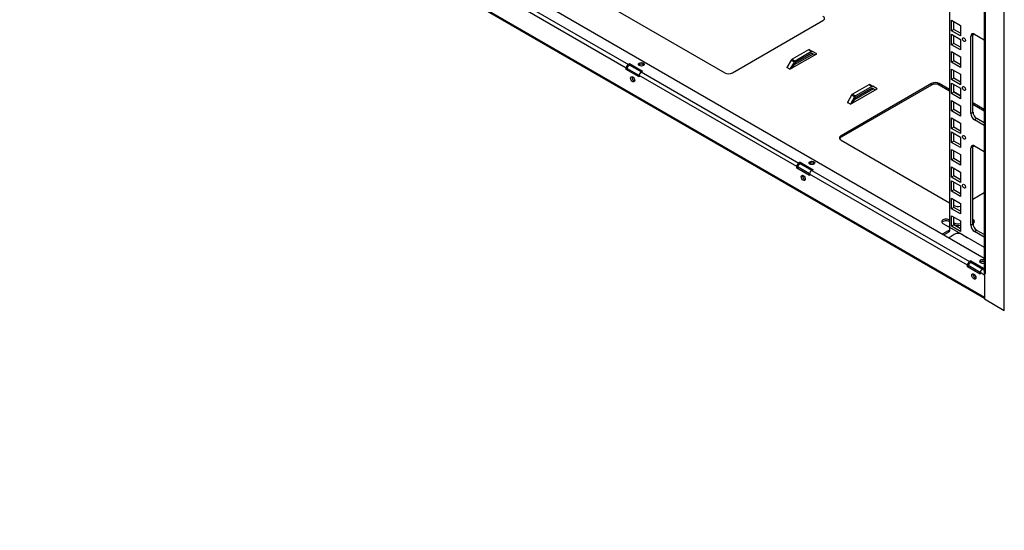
# Model space of a CAD drawing. Header units: inches. Extents: x 0 to 188, y 0 to 141.
# Tile 4 of 21: x 94 to 123, y 38 to 53. Entities that reach past the tile are written whole.
import ezdxf
from ezdxf import colors
from ezdxf.entities.mleader import LeaderData, LeaderLine
from ezdxf.math import Vec2, Vec3

# ---------------------------------------------------------------- set-up
doc = ezdxf.new("R2010")
doc.units = ezdxf.units.IN
doc.header["$MEASUREMENT"] = 0
for name, color, linetype in [('COM57176-19', 7, 'Continuous'), ('COM57179-9S', 7, 'Continuous'), ('Default', 7, 'Continuous')]:
    doc.layers.add(name, color=color, linetype=linetype)

# ---------------------------------------------------------------- blocks, each defined once
blk = doc.blocks.new('SE6')
at = {"layer": 'COM57176-19', "color": 7, "linetype": 'Continuous'}
for p, q in [((122.823, 44.395), (122.823, 58.94)), ((122.234, 58.484), (122.234, 45.502)), ((122.259, 58.449), (122.259, 45.467)), ((122.234, 45.911), (106.971, 54.724)), ((107.197, 54.255), (111.816, 51.589)), ((111.755, 51.483), (107.136, 54.15)), ((106.574, 53.795), (122.239, 44.75)), ((106.598, 53.81), (122.239, 44.78)), ((111.327, 53.254), (114.641, 51.34)), ((114.863, 51.34), (117.512, 52.87)), ((116.547, 51.445), (117.33, 51.897)), ((117.091, 52.016), (116.61, 51.739)), ((117.225, 51.892), (116.652, 51.562)), ((117.185, 51.916), (116.693, 51.631)), ((117.179, 51.965), (116.698, 51.688)), ((117.179, 51.919), (116.698, 51.641)), ((117.179, 51.965), (117.091, 52.016)), ((117.119, 52.019), (117.208, 51.968)), ((117.273, 51.864), (117.179, 51.919)), ((117.33, 51.897), (117.208, 51.968)), ((117.33, 51.897), (117.33, 51.897)), ((117.33, 51.897), (117.33, 51.897)), ((111.854, 51.611), (111.816, 51.589)), ((111.854, 51.611), (112.229, 51.394)), ((111.854, 51.564), (111.854, 51.611)), ((116.581, 51.709), (116.459, 51.496)), ((116.67, 51.658), (116.547, 51.445)), ((116.67, 51.658), (116.581, 51.709)), ((116.698, 51.641), (116.604, 51.478)), ((116.61, 51.739), (116.698, 51.688)), ((111.755, 51.439), (111.755, 51.483)), ((111.795, 51.462), (111.755, 51.439)), ((112.13, 51.222), (111.755, 51.439)), ((111.795, 51.462), (111.795, 51.507)), ((112.13, 51.269), (111.795, 51.462)), ((111.816, 51.542), (111.854, 51.564)), ((112.189, 51.37), (111.854, 51.564)), ((112.229, 51.394), (112.191, 51.372)), ((112.191, 51.372), (116.809, 48.705)), ((116.459, 51.496), (116.459, 51.496)), ((116.459, 51.496), (116.459, 51.496)), ((116.547, 51.445), (116.459, 51.496)), ((116.547, 51.445), (116.547, 51.445)), ((112.13, 51.266), (112.13, 51.222)), ((116.749, 48.6), (112.13, 51.266)), ((120.694, 51.033), (118.045, 49.503)), ((120.694, 50.986), (120.694, 51.033)), ((121.22, 50.857), (120.916, 51.033)), ((120.916, 51.033), (120.916, 50.986)), ((120.694, 50.986), (118.045, 49.457)), ((118.315, 50.425), (119.098, 50.877)), ((118.858, 50.996), (118.378, 50.718)), ((118.993, 50.872), (118.42, 50.541)), ((118.952, 50.895), (118.46, 50.611)), ((118.947, 50.945), (118.466, 50.667)), ((118.947, 50.898), (118.466, 50.621)), ((118.947, 50.945), (118.858, 50.996)), ((118.887, 50.999), (118.975, 50.948)), ((119.041, 50.844), (118.947, 50.898)), ((119.098, 50.877), (118.975, 50.948)), ((119.098, 50.877), (119.098, 50.877)), ((119.098, 50.877), (119.098, 50.877)), ((121.22, 50.81), (120.916, 50.986)), ((121.544, 50.67), (121.346, 50.784)), ((118.226, 50.476), (118.227, 50.476)), ((118.227, 50.476), (118.226, 50.476)), ((118.349, 50.688), (118.227, 50.476)), ((118.315, 50.425), (118.227, 50.476)), ((118.437, 50.637), (118.315, 50.425)), ((118.437, 50.637), (118.349, 50.688)), ((118.466, 50.621), (118.372, 50.458)), ((118.378, 50.718), (118.466, 50.667)), ((122.234, 50.272), (121.906, 50.461)), ((118.315, 50.425), (118.315, 50.425)), ((122.234, 50.225), (121.906, 50.414)), ((118.045, 49.503), (118.045, 49.457)), ((118.045, 49.375), (121.22, 47.542)), ((116.848, 48.727), (116.809, 48.705)), ((116.848, 48.727), (117.223, 48.51)), ((116.848, 48.681), (116.848, 48.727)), ((116.749, 48.556), (116.749, 48.6)), ((116.789, 48.579), (116.749, 48.556)), ((117.124, 48.339), (116.749, 48.556)), ((116.789, 48.579), (116.789, 48.623)), ((117.124, 48.386), (116.789, 48.579)), ((116.809, 48.659), (116.848, 48.681)), ((117.183, 48.487), (116.848, 48.681)), ((117.223, 48.51), (117.185, 48.488)), ((117.185, 48.488), (121.803, 45.822)), ((117.124, 48.383), (117.124, 48.339)), ((121.743, 45.717), (117.124, 48.383)), ((121.906, 47.65), (122.234, 47.84)), ((121.346, 47.469), (121.358, 47.462)), ((121.22, 47.031), (121.204, 47.041)), ((121.204, 47.041), (121.204, 46.994)), ((121.22, 46.985), (121.204, 46.994)), ((121.027, 46.939), (121.182, 46.85)), ((121.182, 46.722), (121.027, 46.633)), ((121.182, 46.722), (121.182, 46.675)), ((121.228, 46.739), (121.228, 46.786)), ((121.358, 46.952), (121.346, 46.959)), ((121.358, 46.905), (121.346, 46.912)), ((121.358, 46.952), (121.358, 46.905)), ((121.906, 46.936), (121.911, 46.939)), ((121.027, 46.633), (121.027, 46.608)), ((121.182, 46.675), (121.047, 46.597)), ((121.204, 46.531), (121.358, 46.62)), ((121.58, 46.62), (121.735, 46.531)), ((121.842, 45.844), (121.803, 45.822)), ((121.842, 45.844), (122.217, 45.627)), ((121.842, 45.798), (121.842, 45.844)), ((121.743, 45.673), (121.743, 45.717)), ((121.783, 45.696), (121.743, 45.673)), ((122.118, 45.456), (121.743, 45.673)), ((121.783, 45.696), (121.783, 45.74)), ((122.118, 45.502), (121.783, 45.696)), ((121.803, 45.776), (121.842, 45.798)), ((122.177, 45.604), (121.842, 45.798)), ((122.217, 45.627), (122.179, 45.605)), ((122.179, 45.605), (122.234, 45.573)), ((122.239, 45.43), (122.118, 45.5)), ((122.118, 45.5), (122.118, 45.456)), ((122.242, 45.481), (122.239, 45.479)), ((122.239, 45.479), (122.239, 44.732)), ((122.259, 45.467), (122.239, 45.479)), ((122.259, 45.467), (122.259, 45.467)), ((122.239, 44.732), (122.823, 44.395))]:
    blk.add_line(p, q, dxfattribs=at)
for centre, major_axis, start_param, end_param in [((117.401, 52.934), (-0.157, 0), 2.356194, 3.926991), ((117.091, 51.97), (-0.0285, -0.0494), 3.141593, 3.926991), ((117.179, 51.919), (0.0285, 0.0494), 0, 0.785398), ((116.61, 51.692), (0.0285, 0.0494), 0.785398, 1.570796), ((116.698, 51.641), (0.0285, 0.0494), 0.785398, 1.570796), ((111.816, 51.518), (-0.043, -0.0745), 3.926991, 5.497787), ((111.816, 51.518), (-0.0145, -0.0251), 3.926991, 5.497787), ((112.196, 51.545), (-0.085, 0), 3.635622, 5.789156), ((112.191, 51.301), (0.043, 0.0745), 0.785398, 2.356194), ((114.752, 51.405), (0.157, 0), 3.926991, 5.497787), ((111.983, 51.176), (-0.0425, 0.0736), 0.49403, 2.647563), ((120.805, 50.969), (-0.157, 0), 3.926991, 5.497787), ((118.858, 50.949), (-0.0285, -0.0494), 3.141593, 3.926991), ((118.947, 50.898), (0.0285, 0.0494), 0, 0.785398), ((120.805, 50.922), (0.157, 0), 0.785398, 2.356194), ((118.378, 50.672), (0.0285, 0.0494), 0.785398, 1.570796), ((118.466, 50.621), (0.0285, 0.0494), 0.785398, 1.570796), ((118.156, 49.439), (0.157, 0), 2.356194, 3.926991), ((118.156, 49.393), (0.157, 0), 2.356194, 2.881965), ((116.809, 48.635), (-0.043, -0.0745), 3.926991, 5.497787), ((116.809, 48.635), (-0.0145, -0.0251), 3.926991, 5.497787), ((117.19, 48.661), (-0.085, 0), 3.635622, 5.789156), ((117.185, 48.418), (0.043, 0.0745), 0.785398, 2.356194), ((116.977, 48.293), (-0.0425, 0.0736), 0.49403, 2.647563), ((121.469, 47.526), (0.157, 0), 3.926991, 5.207532), ((121.116, 46.99), (0.125, 0), 0.785398, 3.926991), ((121.116, 46.943), (0.125, 0), 0.785398, 2.813286), ((121.823, 46.99), (-0.125, 0), 2.356194, 3.981531), ((121.823, 46.943), (-0.125, 0), 3.469899, 3.981531), ((121.071, 46.786), (-0.157, 0), 2.356194, 3.926991), ((121.071, 46.739), (-0.157, 0), 2.356194, 3.141593), ((121.469, 47.016), (0.157, 0), 3.926991, 5.207532), ((121.469, 46.969), (0.157, 0), 3.926991, 5.207532), ((121.116, 46.582), (0.125, 0), -3.926991, -3.684625), ((121.116, 46.582), (0.125, 0), -1.027764, -0.785398), ((121.469, 46.555), (-0.157, 0), 3.926991, 5.497787), ((121.823, 46.582), (-0.125, 0), 0.785398, 0.952926), ((122.184, 45.825), (-0.085, 0), 4.076636, 6.283185), ((121.803, 45.752), (-0.043, -0.0745), 3.926991, 5.497787), ((121.803, 45.752), (-0.0145, -0.0251), 3.926991, 5.497787), ((122.184, 45.825), (-0.085, 0), 0, 2.206549), ((122.184, 45.778), (-0.085, 0), 4.076636, 5.789156), ((122.179, 45.535), (0.043, 0.0745), 0.785398, 2.356194), ((121.971, 45.409), (-0.0425, 0.0736), 0.49403, 2.647563), ((122.32, 45.502), (0.086, 0), 3.141593, 3.926991)]:
    blk.add_ellipse(centre, major_axis=major_axis, ratio=0.57735, start_param=start_param, end_param=end_param, dxfattribs=at)
for centre, major_axis in [((112.196, 51.591), (-0.085, 0)), ((111.943, 51.153), (0.0425, -0.0736)), ((117.19, 48.708), (-0.085, 0)), ((116.936, 48.269), (0.0425, -0.0736)), ((121.93, 45.386), (0.0425, -0.0736))]:
    blk.add_ellipse(centre, major_axis=major_axis, ratio=0.57735, dxfattribs=at)
at = {"layer": 'COM57179-9S', "color": 7, "linetype": 'Continuous'}
for p, q in [((121.22, 59.243), (121.22, 46.829)), ((121.279, 52.575), (121.279, 52.881)), ((121.279, 52.881), (121.544, 52.728)), ((121.346, 52.613), (121.346, 52.842)), ((121.346, 52.613), (121.279, 52.575)), ((121.544, 52.422), (121.279, 52.575)), ((121.279, 52.166), (121.279, 52.473)), ((121.279, 52.473), (121.544, 52.319)), ((121.544, 52.499), (121.346, 52.613)), ((121.544, 52.728), (121.544, 52.422)), ((121.95, 52.47), (122.234, 52.306)), ((121.346, 52.205), (121.279, 52.166)), ((121.346, 52.205), (121.346, 52.434)), ((121.544, 52.091), (121.346, 52.205)), ((121.544, 52.319), (121.544, 52.013)), ((121.906, 52.445), (121.839, 52.406)), ((121.839, 50.156), (121.839, 52.406)), ((121.906, 50.195), (121.906, 52.445)), ((121.544, 52.013), (121.279, 52.166)), ((121.279, 51.656), (121.279, 51.962)), ((121.279, 51.962), (121.544, 51.809)), ((121.346, 51.695), (121.346, 51.923)), ((121.346, 51.695), (121.279, 51.656)), ((121.544, 51.503), (121.279, 51.656)), ((121.544, 51.581), (121.346, 51.695)), ((121.544, 51.809), (121.544, 51.503)), ((121.279, 51.146), (121.279, 51.452)), ((121.279, 51.452), (121.544, 51.299)), ((121.346, 51.185), (121.346, 51.413)), ((121.346, 51.185), (121.279, 51.146)), ((121.544, 50.993), (121.279, 51.146)), ((121.279, 50.738), (121.279, 51.044)), ((121.279, 51.044), (121.544, 50.891)), ((121.544, 51.07), (121.346, 51.185)), ((121.544, 51.299), (121.544, 50.993)), ((121.346, 50.776), (121.279, 50.738)), ((121.544, 50.584), (121.279, 50.738)), ((121.346, 50.776), (121.346, 51.005)), ((121.544, 50.662), (121.346, 50.776)), ((121.544, 50.891), (121.544, 50.584)), ((121.279, 50.227), (121.279, 50.533)), ((121.279, 50.533), (121.544, 50.38)), ((121.346, 50.266), (121.346, 50.495)), ((121.346, 50.266), (121.279, 50.227)), ((121.544, 50.074), (121.279, 50.227)), ((121.544, 50.152), (121.346, 50.266)), ((121.544, 50.38), (121.544, 50.074)), ((121.839, 50.156), (121.906, 50.195)), ((121.279, 49.717), (121.279, 50.023)), ((121.279, 50.023), (121.544, 49.87)), ((121.346, 49.756), (121.346, 49.984)), ((122.017, 50.002), (121.95, 49.964)), ((122.234, 49.8), (121.95, 49.964)), ((122.234, 49.877), (122.017, 50.002)), ((121.346, 49.756), (121.279, 49.717)), ((121.544, 49.564), (121.279, 49.717)), ((121.279, 49.309), (121.279, 49.615)), ((121.279, 49.615), (121.544, 49.462)), ((121.544, 49.641), (121.346, 49.756)), ((121.544, 49.87), (121.544, 49.564)), ((121.346, 49.347), (121.279, 49.309)), ((121.544, 49.156), (121.279, 49.309)), ((121.346, 49.347), (121.346, 49.576)), ((121.544, 49.233), (121.346, 49.347)), ((121.544, 49.462), (121.544, 49.156)), ((121.279, 48.798), (121.279, 49.105)), ((121.279, 49.105), (121.544, 48.951)), ((121.346, 48.837), (121.346, 49.066)), ((121.906, 49.179), (121.839, 49.14)), ((121.839, 46.89), (121.839, 49.14)), ((121.906, 46.929), (121.906, 49.179)), ((121.95, 49.204), (122.234, 49.04)), ((121.346, 48.837), (121.279, 48.798)), ((121.544, 48.645), (121.279, 48.798)), ((121.544, 48.723), (121.346, 48.837)), ((121.544, 48.951), (121.544, 48.645)), ((121.279, 48.288), (121.279, 48.594)), ((121.279, 48.594), (121.544, 48.441)), ((121.346, 48.327), (121.346, 48.555)), ((121.544, 48.441), (121.544, 48.135)), ((121.346, 48.327), (121.279, 48.288)), ((121.544, 48.135), (121.279, 48.288)), ((121.279, 47.88), (121.279, 48.186)), ((121.279, 48.186), (121.544, 48.033)), ((121.544, 48.212), (121.346, 48.327)), ((121.346, 47.919), (121.346, 48.147)), ((121.346, 47.919), (121.279, 47.88)), ((121.544, 47.727), (121.279, 47.88)), ((121.544, 47.804), (121.346, 47.919)), ((121.544, 48.033), (121.544, 47.727)), ((121.279, 47.369), (121.279, 47.676)), ((121.279, 47.676), (121.544, 47.523)), ((121.346, 47.408), (121.346, 47.637)), ((121.346, 47.408), (121.279, 47.369)), ((121.544, 47.216), (121.279, 47.369)), ((121.544, 47.294), (121.346, 47.408)), ((121.544, 47.523), (121.544, 47.216)), ((121.279, 46.859), (121.279, 47.165)), ((121.279, 47.165), (121.544, 47.012)), ((121.346, 46.898), (121.346, 47.127)), ((121.544, 47.012), (121.544, 46.706)), ((121.22, 46.829), (122.234, 46.244)), ((121.346, 46.898), (121.279, 46.859)), ((121.544, 46.706), (121.279, 46.859)), ((121.544, 46.784), (121.346, 46.898)), ((121.839, 46.89), (121.906, 46.929)), ((122.017, 46.736), (121.95, 46.698)), ((122.234, 46.611), (122.017, 46.736)), ((122.234, 46.534), (121.95, 46.698))]:
    blk.add_line(p, q, dxfattribs=at)
for centre, major_axis, start_param, end_param in [((121.95, 52.342), (0.078, -0.136), 2.356194, 3.926991), ((122.017, 52.381), (0.078, -0.136), 3.583724, 3.926991), ((122.017, 50.131), (-0.078, 0.136), 0.785398, 2.356194), ((121.95, 50.092), (0.078, -0.136), 3.926991, 5.497787), ((121.95, 49.076), (0.078, -0.136), 2.356194, 3.926991), ((122.017, 49.115), (0.078, -0.136), 3.583724, 3.926991), ((121.95, 46.826), (0.078, -0.136), 3.926991, 5.497787), ((122.017, 46.865), (-0.078, 0.136), 0.785398, 2.356194)]:
    blk.add_ellipse(centre, major_axis=major_axis, ratio=0.57735, start_param=start_param, end_param=end_param, dxfattribs=at)
for centre in [(121.643, 52.313), (121.643, 50.884), (121.643, 49.456), (121.643, 48.027)]:
    blk.add_ellipse(centre, major_axis=(-0.0312, 0.0541), ratio=0.57735, dxfattribs=at)
blk = doc.blocks.new('_DOT')
at = {"color": 0}
blk.add_line((0, 0), (-1, 0), dxfattribs=at)
at = {"color": 0, "const_width": 0.333}
blk.add_lwpolyline([(-0.1665, 0, 1), (0.1665, 0, 1)], format="xyb", close=True, dxfattribs=at)
blk = doc.blocks.new('Block222')
at = {"layer": 'Default', "color": 7, "linetype": 'Continuous'}
ml = blk.add_multileader_mtext('Standard', dxfattribs=at)
ml.set_content('{\\pxsm0.9;\\fArial|b1||i0||c0|p34;\\W1.;SDC249U17BK\\P}', color=7)
ml.set_leader_properties()
ml.set_arrow_properties(name='DOT')
ml.build(insert=Vec2(0, 0))
ml.multileader.update_dxf_attribs({"leader_type": 0, "dogleg_length": 0, "arrow_head_size": 2.25})
ctx = ml.context
ctx.base_point, ctx.char_height, ctx.arrow_head_size, ctx.landing_gap_size = Vec3(152.319, -85.833), 2.25, 2.25, 0.787
ctx.text_align_type = 1
notes = []
notes.append((ctx, [(0, (0, 0, 0), (0, 0), (1, 0), 1, [])]))
ctx.mtext.insert, ctx.mtext.alignment = Vec3(163.433, -84.687), 2
for ctx, leaders in notes:
    for number, flags, end, landing, length, lines in leaders:
        leader = LeaderData()
        leader.index, (leader.has_last_leader_line, leader.has_dogleg_vector, leader.attachment_direction) = number, flags
        leader.last_leader_point, leader.dogleg_vector, leader.dogleg_length = Vec3(end), Vec3(landing), length
        for number, points, colour, breaks in lines:
            line = LeaderLine()
            line.index, line.vertices, line.color, line.breaks = number, Vec3.list(points), colors.encode_raw_color(colour), breaks
            leader.lines.append(line)
        ctx.leaders.append(leader)

msp = doc.modelspace()

# ---------------------------------------------------------------- block references
at = {"layer": 'Default'}
msp.add_blockref('SE6', (0, 0), dxfattribs=at)
at = {"layer": 'Default', "color": 7, "xscale": 0.72, "yscale": 0.72, "zscale": 0.72}
msp.add_blockref('Block222', (62.286, 63.58), dxfattribs=at)

doc.saveas('drawing.dxf')
